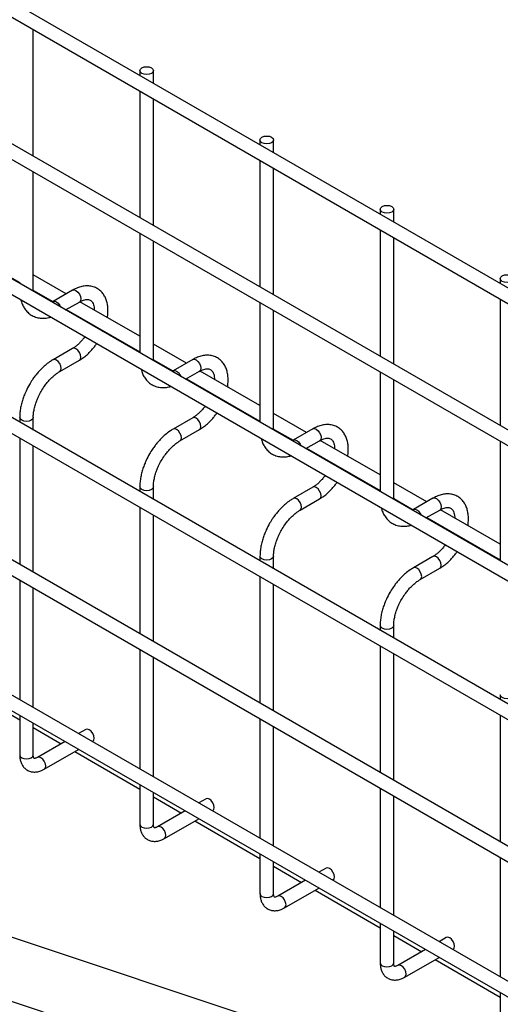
# Model space of a CAD drawing. Header units: inches. Extents: x 0.2 to 10.8, y 0.2 to 8.2.
# Tile 52 of 57: x 9.865 to 10.101, y 6.67 to 7.154. Entities that reach past the tile are written whole.
import ezdxf

# ---------------------------------------------------------------- set-up
doc = ezdxf.new("R2010")
doc.units = ezdxf.units.IN
doc.header["$MEASUREMENT"] = 0

msp = doc.modelspace()

# ---------------------------------------------------------------- linework, layer by layer
for p, q in [((10.22168, 6.95454), (8.86905, 7.7354)), ((8.86572, 7.72963), (10.21835, 6.94877)), ((10.22168, 6.88479), (8.86905, 7.66565)), ((8.86572, 7.65988), (10.21835, 6.87902)), ((8.86572, 7.59354), (10.21835, 6.81268)), ((10.14975, 6.85998), (8.93679, 7.56021)), ((10.22168, 6.75041), (8.86905, 7.53127)), ((8.86572, 7.52549), (10.21835, 6.74463)), ((10.22168, 6.68066), (8.86905, 7.46152)), ((8.86572, 7.45575), (10.21835, 6.67489)), ((8.86572, 7.3894), (10.21835, 6.60854)), ((10.14975, 6.65584), (8.93679, 7.35607)), ((9.87216, 7.08657), (9.87216, 7.14862)), ((9.92441, 7.12854), (9.92441, 7.12615)), ((9.93108, 7.1223), (9.93108, 7.12854)), ((10.17728, 6.59814), (8.59859, 7.12432)), ((9.92441, 7.11845), (9.92441, 7.05641)), ((9.93108, 7.05256), (9.93108, 7.1146)), ((10.15364, 6.5745), (8.57495, 7.10068)), ((9.98334, 7.09453), (9.98334, 7.09213)), ((9.99001, 7.08829), (9.99001, 7.09453)), ((9.98334, 7.08444), (9.98334, 7.02239)), ((9.87216, 7.02086), (9.87216, 7.07888)), ((9.99001, 7.01854), (9.99001, 7.08059)), ((10.04227, 7.06051), (10.04227, 7.05812)), ((10.04893, 7.05427), (10.04893, 7.06051)), ((9.92441, 7.04871), (9.92441, 6.99006)), ((10.04227, 7.05042), (10.04227, 6.98837)), ((9.82943, 7.04536), (9.86549, 7.02454)), ((9.93108, 6.98684), (9.93108, 7.04486)), ((10.04893, 6.98452), (10.04893, 7.04657)), ((9.88835, 7.01904), (9.87216, 7.02839)), ((10.10119, 7.02649), (10.10119, 7.0241)), ((9.87216, 7.02086), (9.87202, 7.02031)), ((9.8722, 7.02021), (9.87218, 7.02087)), ((9.87218, 7.02067), (9.88168, 7.01519)), ((9.8914, 7.0208), (9.88183, 7.01527)), ((9.88795, 7.01111), (9.89474, 7.01502)), ((9.92441, 6.99822), (9.89505, 7.01517)), ((9.98334, 7.01469), (9.98334, 6.95604)), ((10.10119, 7.0164), (10.10119, 6.95435)), ((9.88835, 7.01134), (9.92441, 6.99052)), ((9.99001, 6.95282), (9.99001, 7.01084)), ((9.90078, 7.00416), (9.90064, 7.00379)), ((9.90646, 7.00042), (9.90662, 7.00079)), ((9.8914, 6.99222), (9.88183, 6.98669)), ((9.94728, 6.98502), (9.93108, 6.99437)), ((9.88516, 6.98092), (9.89474, 6.98644)), ((9.93108, 6.98684), (9.93094, 6.98629)), ((9.93112, 6.98619), (9.9311, 6.98686)), ((9.93111, 6.98666), (9.9406, 6.98118)), ((9.95033, 6.98678), (9.94075, 6.98125)), ((9.94688, 6.97709), (9.95366, 6.98101)), ((9.98334, 6.9642), (9.95397, 6.98116)), ((10.04227, 6.98067), (10.04227, 6.92203)), ((9.94728, 6.97732), (9.98334, 6.9565)), ((10.04893, 6.9188), (10.04893, 6.97682)), ((9.95971, 6.97015), (9.95956, 6.96977)), ((9.96539, 6.96641), (9.96555, 6.96678)), ((9.86549, 6.95839), (9.86549, 6.95603)), ((9.87216, 6.95218), (9.87216, 6.95839)), ((9.95033, 6.9582), (9.94075, 6.95267)), ((10.0062, 6.951), (9.99001, 6.96035)), ((9.94409, 6.9469), (9.95366, 6.95243)), ((9.99001, 6.95282), (9.98987, 6.95227)), ((9.99005, 6.95217), (9.99003, 6.95284)), ((9.99003, 6.95264), (9.99953, 6.94716)), ((10.00925, 6.95276), (9.99968, 6.94724)), ((9.86549, 6.94834), (9.86549, 6.88629)), ((10.00581, 6.94307), (10.01259, 6.94699)), ((10.04227, 6.93019), (10.0129, 6.94714)), ((10.10119, 6.94666), (10.10119, 6.88801)), ((9.87216, 6.88244), (9.87216, 6.94449)), ((10.0062, 6.94331), (10.04227, 6.92249)), ((10.01863, 6.93613), (10.01849, 6.93575)), ((10.02432, 6.93239), (10.02447, 6.93276)), ((9.92441, 6.92437), (9.92441, 6.92202)), ((9.93108, 6.91817), (9.93108, 6.92437)), ((10.00925, 6.92418), (9.99968, 6.91866)), ((10.06513, 6.91699), (10.04893, 6.92634)), ((10.00301, 6.91288), (10.01259, 6.91841)), ((10.04893, 6.9188), (10.04879, 6.91826)), ((10.04897, 6.91815), (10.04895, 6.91882)), ((10.04896, 6.91862), (10.05845, 6.91314)), ((10.06818, 6.91875), (10.0586, 6.91322)), ((9.92441, 6.91432), (9.92441, 6.85227)), ((10.06473, 6.90906), (10.07151, 6.91297)), ((10.10119, 6.89617), (10.07182, 6.91312)), ((9.93108, 6.84842), (9.93108, 6.91047)), ((10.06513, 6.90929), (10.10119, 6.88847)), ((10.07756, 6.90211), (10.07741, 6.90174)), ((10.08324, 6.89837), (10.0834, 6.89874)), ((9.98334, 6.89036), (9.98334, 6.888)), ((9.99001, 6.88415), (9.99001, 6.89036)), ((10.06818, 6.89017), (10.0586, 6.88464)), ((10.06194, 6.87887), (10.07151, 6.88439)), ((9.98334, 6.8803), (9.98334, 6.81825)), ((9.86549, 6.87859), (9.86549, 6.81994)), ((9.87216, 6.81609), (9.87216, 6.87474)), ((9.99001, 6.8144), (9.99001, 6.87645)), ((10.04227, 6.85634), (10.04227, 6.85398)), ((10.04893, 6.85013), (10.04893, 6.85634)), ((10.04227, 6.84628), (10.04227, 6.78424)), ((9.92441, 6.84457), (9.92441, 6.78593)), ((9.93108, 6.78208), (9.93108, 6.84072)), ((10.04893, 6.78039), (10.04893, 6.84244)), ((9.83361, 6.8285), (9.86549, 6.8101)), ((10.10119, 6.82232), (10.10119, 6.81997)), ((9.86549, 6.81225), (9.86549, 6.7928)), ((10.10119, 6.81227), (10.10119, 6.75022)), ((9.87216, 6.7928), (9.87216, 6.8084)), ((9.87216, 6.80625), (9.88587, 6.79833)), ((9.98334, 6.81056), (9.98334, 6.75191)), ((9.99001, 6.74806), (9.99001, 6.80671)), ((9.89794, 6.8053), (9.8944, 6.80325)), ((9.88773, 6.7994), (9.87423, 6.79161)), ((9.90107, 6.7994), (9.90128, 6.79952)), ((9.87756, 6.78583), (9.8944, 6.79555)), ((9.89254, 6.79448), (9.92441, 6.77608)), ((9.92441, 6.77823), (9.92441, 6.75879)), ((9.93108, 6.75879), (9.93108, 6.77438)), ((10.04227, 6.77654), (10.04227, 6.71789)), ((10.04893, 6.71404), (10.04893, 6.77269)), ((9.93108, 6.77223), (9.9448, 6.76431)), ((9.95687, 6.77128), (9.95333, 6.76924)), ((9.94666, 6.76539), (9.93315, 6.75759)), ((9.95999, 6.76539), (9.9602, 6.76551)), ((9.93649, 6.75182), (9.95333, 6.76154)), ((9.95146, 6.76046), (9.98334, 6.74206)), ((9.98334, 6.74421), (9.98334, 6.72477)), ((9.99001, 6.72477), (9.99001, 6.74036)), ((10.10119, 6.74252), (10.10119, 6.68387)), ((9.99001, 6.73821), (10.00372, 6.73029)), ((10.0158, 6.73726), (10.01225, 6.73522)), ((10.00558, 6.73137), (9.99208, 6.72357)), ((10.01892, 6.73137), (10.01913, 6.73149)), ((9.99541, 6.7178), (10.01225, 6.72752)), ((10.01039, 6.72645), (10.04227, 6.70804)), ((10.04227, 6.71019), (10.04227, 6.69075)), ((10.04893, 6.69075), (10.04893, 6.70635)), ((10.04893, 6.7042), (10.06265, 6.69628)), ((10.07472, 6.70325), (10.07118, 6.7012)), ((10.06451, 6.69735), (10.051, 6.68956)), ((10.07784, 6.69735), (10.07805, 6.69747)), ((10.05434, 6.68378), (10.07118, 6.6935)), ((10.06932, 6.69243), (10.10119, 6.67403)), ((10.10119, 6.67618), (10.10119, 6.65673))]:
    msp.add_line(p, q)
at = {"flags": 128}
for points in [[(9.9301, 7.1299), (9.93083, 7.12928), (9.93108, 7.12854), (9.93083, 7.12781), (9.9301, 7.12718), (9.92902, 7.12676), (9.92775, 7.12662), (9.92647, 7.12676), (9.92539, 7.12718), (9.92467, 7.12781), (9.92441, 7.12854), (9.92467, 7.12928), (9.92539, 7.1299), (9.92647, 7.13032), (9.92775, 7.13047), (9.92902, 7.13032), (9.9301, 7.1299)], [(9.98903, 7.09589), (9.98975, 7.09526), (9.99001, 7.09453), (9.98975, 7.09379), (9.98903, 7.09316), (9.98795, 7.09275), (9.98667, 7.0926), (9.9854, 7.09275), (9.98432, 7.09316), (9.98359, 7.09379), (9.98334, 7.09453), (9.98359, 7.09526), (9.98432, 7.09589), (9.9854, 7.0963), (9.98667, 7.09645), (9.98795, 7.0963), (9.98903, 7.09589)], [(10.04796, 7.06187), (10.04868, 7.06125), (10.04893, 7.06051), (10.04868, 7.05977), (10.04796, 7.05915), (10.04687, 7.05873), (10.0456, 7.05858), (10.04432, 7.05873), (10.04324, 7.05915), (10.04252, 7.05977), (10.04227, 7.06051), (10.04252, 7.06125), (10.04324, 7.06187), (10.04432, 7.06229), (10.0456, 7.06243), (10.04687, 7.06229), (10.04796, 7.06187)], [(10.10688, 7.02785), (10.1076, 7.02723), (10.10786, 7.02649), (10.1076, 7.02576), (10.10688, 7.02513), (10.1058, 7.02471), (10.10452, 7.02457), (10.10325, 7.02471), (10.10217, 7.02513), (10.10144, 7.02576), (10.10119, 7.02649), (10.10144, 7.02723), (10.10217, 7.02785), (10.10325, 7.02827), (10.10452, 7.02842), (10.1058, 7.02827), (10.10688, 7.02785)], [(9.8914, 7.0208), (9.89217, 7.02095), (9.89307, 7.02063)], [(9.89307, 7.02063), (9.89397, 7.0199), (9.89474, 7.01887), (9.89525, 7.0177), (9.89543, 7.01655), (9.89525, 7.01561), (9.89474, 7.01502), (9.89474, 7.01502)], [(9.88184, 7.01528), (9.88259, 7.01542), (9.88349, 7.0151), (9.8844, 7.01438), (9.88516, 7.01335), (9.88556, 7.01249)], [(9.89543, 6.98797), (9.89525, 6.98912), (9.89474, 6.99029), (9.89397, 6.99133), (9.89307, 6.99205), (9.89217, 6.99237), (9.89141, 6.99222)], [(9.88349, 6.98653), (9.88259, 6.98684), (9.88183, 6.98669), (9.88182, 6.98669)], [(9.88515, 6.98091), (9.88516, 6.98092), (9.88567, 6.98151), (9.88585, 6.98244), (9.88567, 6.98359), (9.88516, 6.98477), (9.8844, 6.9858), (9.88349, 6.98653)], [(9.89474, 6.98645), (9.89525, 6.98703), (9.89543, 6.98797)], [(9.95033, 6.98678), (9.95109, 6.98693), (9.952, 6.98662)], [(9.952, 6.98662), (9.9529, 6.98589), (9.95366, 6.98486), (9.95417, 6.98368), (9.95435, 6.98253), (9.95417, 6.98159), (9.95366, 6.98101), (9.95366, 6.98101)], [(9.94076, 6.98126), (9.94152, 6.9814), (9.94242, 6.98109), (9.94332, 6.98036), (9.94409, 6.97933), (9.94449, 6.97847)], [(9.87216, 6.9584), (9.87216, 6.95839), (9.8719, 6.95765), (9.87118, 6.95703), (9.8701, 6.95661), (9.86882, 6.95647), (9.86755, 6.95661), (9.86646, 6.95703), (9.86574, 6.95765), (9.86549, 6.95839), (9.86549, 6.95839)], [(9.95435, 6.95395), (9.95417, 6.9551), (9.95366, 6.95628), (9.9529, 6.95731), (9.952, 6.95804), (9.95109, 6.95835), (9.95034, 6.95821)], [(9.94242, 6.95251), (9.94152, 6.95282), (9.94075, 6.95267), (9.94074, 6.95267)], [(9.94408, 6.9469), (9.94409, 6.9469), (9.9446, 6.94749), (9.94478, 6.94843), (9.9446, 6.94957), (9.94409, 6.95075), (9.94332, 6.95178), (9.94242, 6.95251)], [(9.95367, 6.95243), (9.95417, 6.95302), (9.95435, 6.95395)], [(10.00925, 6.95276), (10.01002, 6.95291), (10.01092, 6.9526)], [(10.01092, 6.9526), (10.01182, 6.95187), (10.01259, 6.95084), (10.0131, 6.94966), (10.01328, 6.94852), (10.0131, 6.94758), (10.01259, 6.94699), (10.01259, 6.94699)], [(9.99969, 6.94724), (10.00044, 6.94738), (10.00135, 6.94707), (10.00225, 6.94634), (10.00301, 6.94531), (10.00342, 6.94445)], [(9.93108, 6.92439), (9.93108, 6.92437), (9.93083, 6.92364), (9.9301, 6.92301), (9.92902, 6.9226), (9.92775, 6.92245), (9.92647, 6.9226), (9.92539, 6.92301), (9.92467, 6.92364), (9.92441, 6.92437), (9.92441, 6.92438)], [(10.01328, 6.91994), (10.0131, 6.92108), (10.01259, 6.92226), (10.01182, 6.92329), (10.01092, 6.92402), (10.01002, 6.92433), (10.00927, 6.92419)], [(10.00135, 6.91849), (10.00044, 6.91881), (9.99968, 6.91866), (9.99967, 6.91865)], [(10.003, 6.91288), (10.00301, 6.91288), (10.00352, 6.91347), (10.0037, 6.91441), (10.00352, 6.91555), (10.00301, 6.91673), (10.00225, 6.91776), (10.00135, 6.91849)], [(10.01259, 6.91841), (10.0131, 6.919), (10.01328, 6.91994)], [(10.06818, 6.91875), (10.06894, 6.91889), (10.06985, 6.91858)], [(10.06985, 6.91858), (10.07075, 6.91785), (10.07151, 6.91682), (10.07202, 6.91564), (10.0722, 6.9145), (10.07202, 6.91356), (10.07151, 6.91297), (10.07151, 6.91297)], [(10.05862, 6.91322), (10.05937, 6.91337), (10.06027, 6.91305), (10.06117, 6.91233), (10.06194, 6.91129), (10.06234, 6.91044)], [(9.99001, 6.89037), (9.99001, 6.89036), (9.98975, 6.88962), (9.98903, 6.889), (9.98795, 6.88858), (9.98667, 6.88843), (9.9854, 6.88858), (9.98432, 6.889), (9.98359, 6.88962), (9.98334, 6.89036), (9.98334, 6.89036)], [(10.0722, 6.88592), (10.07202, 6.88707), (10.07151, 6.88824), (10.07075, 6.88927), (10.06985, 6.89), (10.06894, 6.89032), (10.06819, 6.89017)], [(10.06027, 6.88447), (10.05937, 6.88479), (10.0586, 6.88464), (10.0586, 6.88463)], [(10.06193, 6.87886), (10.06194, 6.87887), (10.06245, 6.87945), (10.06263, 6.88039), (10.06245, 6.88154), (10.06194, 6.88272), (10.06117, 6.88375), (10.06027, 6.88447)], [(10.07152, 6.8844), (10.07202, 6.88498), (10.0722, 6.88592)], [(10.04893, 6.85635), (10.04893, 6.85634), (10.04868, 6.8556), (10.04796, 6.85498), (10.04687, 6.85456), (10.0456, 6.85442), (10.04432, 6.85456), (10.04324, 6.85498), (10.04252, 6.8556), (10.04227, 6.85634), (10.04227, 6.85634)], [(10.10786, 6.82234), (10.10786, 6.82232), (10.1076, 6.82159), (10.10688, 6.82096), (10.1058, 6.82054), (10.10452, 6.8204), (10.10325, 6.82054), (10.10217, 6.82096), (10.10144, 6.82159), (10.10119, 6.82232), (10.10119, 6.82232)], [(9.90128, 6.79952), (9.90128, 6.79952), (9.90179, 6.80011), (9.90197, 6.80105), (9.90179, 6.8022), (9.90128, 6.80337), (9.90051, 6.80441), (9.89961, 6.80513), (9.89871, 6.80545), (9.89794, 6.8053)], [(9.86549, 6.7928), (9.86574, 6.79207), (9.86646, 6.79144), (9.86755, 6.79102), (9.86882, 6.79088), (9.8701, 6.79102), (9.87118, 6.79144), (9.8719, 6.79207), (9.87216, 6.7928)], [(9.87757, 6.78584), (9.87807, 6.78642), (9.87825, 6.78736), (9.87807, 6.7885), (9.87756, 6.78968), (9.8768, 6.79071), (9.87589, 6.79144), (9.87499, 6.79175), (9.87423, 6.79161)], [(9.9602, 6.76551), (9.9602, 6.76551), (9.96071, 6.7661), (9.96089, 6.76703), (9.96071, 6.76818), (9.9602, 6.76936), (9.95944, 6.77039), (9.95854, 6.77112), (9.95763, 6.77143), (9.95687, 6.77128)], [(9.92441, 6.75879), (9.92467, 6.75805), (9.92539, 6.75743), (9.92647, 6.75701), (9.92775, 6.75686), (9.92902, 6.75701), (9.9301, 6.75743), (9.93083, 6.75805), (9.93108, 6.75879)], [(9.93649, 6.75182), (9.937, 6.7524), (9.93718, 6.75334), (9.937, 6.75449), (9.93649, 6.75566), (9.93572, 6.7567), (9.93482, 6.75742), (9.93392, 6.75774), (9.93316, 6.75759)], [(10.01913, 6.73149), (10.01913, 6.73149), (10.01964, 6.73208), (10.01982, 6.73302), (10.01964, 6.73416), (10.01913, 6.73534), (10.01836, 6.73637), (10.01746, 6.7371), (10.01656, 6.73741), (10.0158, 6.73726)], [(9.98334, 6.72477), (9.98359, 6.72403), (9.98432, 6.72341), (9.9854, 6.72299), (9.98667, 6.72284), (9.98795, 6.72299), (9.98903, 6.72341), (9.98975, 6.72403), (9.99001, 6.72477), (9.99001, 6.72477)], [(9.99542, 6.7178), (9.99592, 6.71839), (9.9961, 6.71932), (9.99592, 6.72047), (9.99541, 6.72165), (9.99465, 6.72268), (9.99374, 6.72341), (9.99284, 6.72372), (9.99209, 6.72358)], [(10.07805, 6.69747), (10.07805, 6.69747), (10.07856, 6.69806), (10.07874, 6.699), (10.07856, 6.70014), (10.07805, 6.70132), (10.07729, 6.70235), (10.07639, 6.70308), (10.07549, 6.7034), (10.07472, 6.70325)], [(10.04227, 6.69075), (10.04252, 6.69002), (10.04324, 6.68939), (10.04432, 6.68897), (10.0456, 6.68883), (10.04687, 6.68897), (10.04796, 6.68939), (10.04868, 6.69002), (10.04893, 6.69075), (10.04893, 6.69075)], [(10.05434, 6.68379), (10.05485, 6.68437), (10.05503, 6.68531), (10.05485, 6.68645), (10.05434, 6.68763), (10.05357, 6.68866), (10.05267, 6.68939), (10.05177, 6.6897), (10.05101, 6.68956)]]:
    msp.add_lwpolyline(points, dxfattribs=at)
for points, knots in [([(9.90851, 7.0074), (9.90851, 7.0074), (9.90866, 7.00817), (9.90877, 7.00968), (9.90879, 7.01191), (9.90853, 7.01406), (9.90798, 7.01611), (9.90714, 7.018), (9.90597, 7.01968), (9.90447, 7.02111), (9.90261, 7.0222), (9.90051, 7.02284), (9.89828, 7.023), (9.89603, 7.02272), (9.89376, 7.02199), (9.89221, 7.02132), (9.89145, 7.02082), (9.8914, 7.02079)], [0, 0, 0, 0, 0.0003665, 0.0696048, 0.1406115, 0.2129743, 0.2862365, 0.360081, 0.4344547, 0.5100112, 0.5884257, 0.6724964, 0.7513508, 0.8322486, 0.9140783, 0.9951952, 1, 1, 1, 1]), ([(9.86607, 7.01604), (9.86627, 7.01536), (9.86669, 7.01395), (9.86769, 7.01204), (9.86902, 7.01031), (9.87068, 7.00887), (9.87269, 7.00777), (9.87494, 7.00713), (9.87732, 7.007), (9.87922, 7.00717), (9.88034, 7.00752), (9.88066, 7.00762)], [0, 0, 0, 0, 0.106995, 0.221, 0.33597, 0.453102, 0.574944, 0.705362, 0.826691, 0.950734, 1, 1, 1, 1]), ([(9.88183, 7.01529), (9.88173, 7.01522), (9.88154, 7.0151), (9.88135, 7.01502), (9.88126, 7.01497)], [0, 0, 0, 0, 0.490578, 1, 1, 1, 1]), ([(9.89473, 7.015), (9.89503, 7.01517), (9.89577, 7.01559), (9.89685, 7.016), (9.89796, 7.01625), (9.89891, 7.01628), (9.89972, 7.01613), (9.90038, 7.01579), (9.90098, 7.01521), (9.90151, 7.01432), (9.90189, 7.01313), (9.90209, 7.01204), (9.90208, 7.01129), (9.90208, 7.01111)], [0, 0, 0, 0, 0.059799, 0.147643, 0.236682, 0.328758, 0.428876, 0.549805, 0.669101, 0.771212, 0.870686, 0.96917, 1, 1, 1, 1]), ([(9.89744, 6.99793), (9.89723, 6.99764), (9.89665, 6.99687), (9.89565, 6.9957), (9.89442, 6.99446), (9.89313, 6.99336), (9.8921, 6.99261), (9.89154, 6.99231), (9.89141, 6.99224)], [0, 0, 0, 0, 0.117823, 0.3127, 0.511282, 0.719943, 0.932578, 1, 1, 1, 1]), ([(9.89474, 6.98646), (9.8954, 6.98687), (9.89675, 6.98769), (9.8987, 6.98931), (9.90042, 6.99101), (9.90184, 6.99269), (9.90274, 6.99382), (9.90315, 6.99448), (9.90323, 6.9946)], [0, 0, 0, 0, 0.213133, 0.430294, 0.652878, 0.815344, 0.966431, 1, 1, 1, 1]), ([(9.88183, 6.98666), (9.88126, 6.98632), (9.87994, 6.98555), (9.87797, 6.984), (9.87597, 6.98215), (9.87431, 6.98033), (9.8729, 6.97857), (9.87156, 6.97671), (9.87071, 6.97531), (9.87023, 6.97452)], [0, 0, 0, 0, 0.128323, 0.298784, 0.46066, 0.614698, 0.726124, 0.844989, 1, 1, 1, 1]), ([(9.96744, 6.97338), (9.96744, 6.97339), (9.96759, 6.97416), (9.9677, 6.97567), (9.96772, 6.97789), (9.96745, 6.98004), (9.96691, 6.98209), (9.96606, 6.98398), (9.9649, 6.98567), (9.96339, 6.98709), (9.96153, 6.98819), (9.95944, 6.98882), (9.9572, 6.98898), (9.95495, 6.9887), (9.95269, 6.98797), (9.95114, 6.9873), (9.95037, 6.9868), (9.95033, 6.98677)], [0, 0, 0, 0, 0.0003665, 0.0696048, 0.1406115, 0.2129743, 0.2862365, 0.360081, 0.4344547, 0.5100112, 0.5884257, 0.6724964, 0.7513508, 0.8322486, 0.9140783, 0.9951952, 1, 1, 1, 1]), ([(9.87601, 6.97118), (9.87654, 6.97205), (9.87728, 6.97327), (9.87852, 6.97494), (9.87962, 6.97627), (9.88098, 6.97771), (9.88243, 6.97902), (9.88385, 6.98012), (9.88475, 6.98066), (9.88516, 6.9809)], [0, 0, 0, 0, 0.207316, 0.291637, 0.43019, 0.571885, 0.721362, 0.874336, 1, 1, 1, 1]), ([(9.925, 6.98203), (9.9252, 6.98134), (9.92561, 6.97993), (9.92662, 6.97802), (9.92794, 6.97629), (9.92961, 6.97485), (9.93162, 6.97375), (9.93387, 6.97311), (9.93624, 6.97298), (9.93814, 6.97316), (9.93927, 6.97351), (9.93958, 6.97361)], [0, 0, 0, 0, 0.106995, 0.221, 0.33597, 0.453102, 0.574944, 0.705362, 0.826691, 0.950734, 1, 1, 1, 1]), ([(9.94076, 6.98127), (9.94066, 6.98121), (9.94046, 6.98108), (9.94028, 6.981), (9.94019, 6.98096)], [0, 0, 0, 0, 0.490578, 1, 1, 1, 1]), ([(9.95366, 6.98098), (9.95396, 6.98115), (9.95469, 6.98158), (9.95578, 6.98198), (9.95688, 6.98224), (9.95784, 6.98227), (9.95865, 6.98211), (9.95931, 6.98177), (9.9599, 6.9812), (9.96043, 6.9803), (9.96081, 6.97912), (9.96102, 6.97802), (9.96101, 6.97727), (9.96101, 6.97709)], [0, 0, 0, 0, 0.059799, 0.147643, 0.236682, 0.328758, 0.428876, 0.549805, 0.669101, 0.771212, 0.870686, 0.96917, 1, 1, 1, 1]), ([(9.87023, 6.97452), (9.86966, 6.97347), (9.86886, 6.972), (9.86789, 6.96976), (9.86715, 6.96783), (9.86645, 6.96554), (9.86591, 6.96316), (9.86556, 6.96074), (9.86551, 6.95918), (9.86549, 6.95839)], [0, 0, 0, 0, 0.198756, 0.279713, 0.413281, 0.550739, 0.697045, 0.848476, 1, 1, 1, 1]), ([(9.87218, 6.95841), (9.87217, 6.95856), (9.87214, 6.95932), (9.8723, 6.96089), (9.8727, 6.96307), (9.87328, 6.96514), (9.87396, 6.96701), (9.8748, 6.96898), (9.87554, 6.97034), (9.87601, 6.97118)], [0, 0, 0, 0, 0.0411466, 0.2139641, 0.38259, 0.5566009, 0.6839737, 0.803506, 1, 1, 1, 1]), ([(9.95637, 6.96392), (9.95615, 6.96363), (9.95558, 6.96285), (9.95458, 6.96168), (9.95335, 6.96044), (9.95206, 6.95935), (9.95103, 6.9586), (9.95047, 6.9583), (9.95033, 6.95823)], [0, 0, 0, 0, 0.117823, 0.3127, 0.511282, 0.719943, 0.932578, 1, 1, 1, 1]), ([(9.95366, 6.95244), (9.95433, 6.95285), (9.95567, 6.95368), (9.95762, 6.9553), (9.95934, 6.95699), (9.96076, 6.95867), (9.96166, 6.9598), (9.96208, 6.96046), (9.96215, 6.96058)], [0, 0, 0, 0, 0.213133, 0.430294, 0.652878, 0.815344, 0.966431, 1, 1, 1, 1]), ([(9.94076, 6.95264), (9.94019, 6.95231), (9.93887, 6.95153), (9.9369, 6.94998), (9.9349, 6.94813), (9.93323, 6.94631), (9.93182, 6.94455), (9.93048, 6.94269), (9.92964, 6.94129), (9.92916, 6.9405)], [0, 0, 0, 0, 0.128323, 0.298784, 0.46066, 0.614698, 0.726124, 0.844989, 1, 1, 1, 1]), ([(10.02636, 6.93937), (10.02636, 6.93937), (10.02652, 6.94014), (10.02662, 6.94165), (10.02664, 6.94387), (10.02638, 6.94603), (10.02584, 6.94807), (10.02499, 6.94996), (10.02382, 6.95165), (10.02232, 6.95308), (10.02046, 6.95417), (10.01836, 6.95481), (10.01613, 6.95496), (10.01388, 6.95468), (10.01161, 6.95395), (10.01006, 6.95328), (10.0093, 6.95278), (10.00925, 6.95275)], [0, 0, 0, 0, 0.0003665, 0.0696048, 0.1406115, 0.2129743, 0.2862365, 0.360081, 0.4344547, 0.5100112, 0.5884257, 0.6724964, 0.7513508, 0.8322486, 0.9140783, 0.9951952, 1, 1, 1, 1]), ([(9.93493, 6.93717), (9.93546, 6.93803), (9.93621, 6.93925), (9.93745, 6.94092), (9.93855, 6.94226), (9.93991, 6.94369), (9.94136, 6.94501), (9.94277, 6.9461), (9.94368, 6.94664), (9.94408, 6.94688)], [0, 0, 0, 0, 0.207316, 0.291637, 0.43019, 0.571885, 0.721362, 0.874336, 1, 1, 1, 1]), ([(9.98392, 6.94801), (9.98412, 6.94733), (9.98454, 6.94592), (9.98555, 6.94401), (9.98687, 6.94228), (9.98853, 6.94083), (9.99055, 6.93973), (9.99279, 6.93909), (9.99517, 6.93896), (9.99707, 6.93914), (9.99819, 6.93949), (9.99851, 6.93959)], [0, 0, 0, 0, 0.106995, 0.221, 0.33597, 0.453102, 0.574944, 0.705362, 0.826691, 0.950734, 1, 1, 1, 1]), ([(9.99968, 6.94725), (9.99959, 6.94719), (9.99939, 6.94706), (9.99921, 6.94698), (9.99911, 6.94694)], [0, 0, 0, 0, 0.490578, 1, 1, 1, 1]), ([(10.01258, 6.94697), (10.01288, 6.94714), (10.01362, 6.94756), (10.01471, 6.94796), (10.01581, 6.94822), (10.01676, 6.94825), (10.01757, 6.94809), (10.01823, 6.94776), (10.01883, 6.94718), (10.01936, 6.94629), (10.01974, 6.9451), (10.01994, 6.94401), (10.01994, 6.94326), (10.01993, 6.94308)], [0, 0, 0, 0, 0.059799, 0.147643, 0.236682, 0.328758, 0.428876, 0.549805, 0.669101, 0.771212, 0.870686, 0.96917, 1, 1, 1, 1]), ([(9.92916, 6.9405), (9.92859, 6.93946), (9.92779, 6.93799), (9.92681, 6.93574), (9.92608, 6.93382), (9.92538, 6.93152), (9.92484, 6.92915), (9.92448, 6.92673), (9.92444, 6.92516), (9.92442, 6.92438)], [0, 0, 0, 0, 0.198756, 0.279713, 0.413281, 0.550739, 0.697045, 0.848476, 1, 1, 1, 1]), ([(9.9311, 6.92439), (9.9311, 6.92454), (9.93106, 6.92531), (9.93123, 6.92687), (9.93162, 6.92905), (9.93221, 6.93112), (9.93289, 6.93299), (9.93373, 6.93496), (9.93447, 6.93632), (9.93493, 6.93717)], [0, 0, 0, 0, 0.0411466, 0.2139641, 0.38259, 0.5566009, 0.6839737, 0.803506, 1, 1, 1, 1]), ([(10.01529, 6.9299), (10.01508, 6.92961), (10.0145, 6.92884), (10.0135, 6.92767), (10.01228, 6.92642), (10.01098, 6.92533), (10.00995, 6.92458), (10.00939, 6.92428), (10.00926, 6.92421)], [0, 0, 0, 0, 0.117823, 0.3127, 0.511282, 0.719943, 0.932578, 1, 1, 1, 1]), ([(10.01259, 6.91842), (10.01325, 6.91883), (10.0146, 6.91966), (10.01655, 6.92128), (10.01827, 6.92298), (10.01969, 6.92466), (10.02059, 6.92579), (10.021, 6.92644), (10.02108, 6.92656)], [0, 0, 0, 0, 0.2131334, 0.4302941, 0.6528785, 0.8153441, 0.9664309, 1, 1, 1, 1]), ([(9.99968, 6.91862), (9.99912, 6.91829), (9.99779, 6.91752), (9.99582, 6.91596), (9.99382, 6.91411), (9.99216, 6.91229), (9.99075, 6.91053), (9.98941, 6.90868), (9.98856, 6.90728), (9.98808, 6.90648)], [0, 0, 0, 0, 0.128323, 0.298784, 0.46066, 0.614698, 0.726124, 0.844989, 1, 1, 1, 1]), ([(10.08529, 6.90535), (10.08529, 6.90535), (10.08544, 6.90612), (10.08555, 6.90763), (10.08557, 6.90986), (10.0853, 6.91201), (10.08476, 6.91406), (10.08391, 6.91595), (10.08275, 6.91763), (10.08124, 6.91906), (10.07939, 6.92015), (10.07729, 6.92079), (10.07505, 6.92095), (10.0728, 6.92067), (10.07054, 6.91994), (10.06899, 6.91927), (10.06822, 6.91876), (10.06818, 6.91874)], [0, 0, 0, 0, 0.0003665, 0.0696048, 0.1406115, 0.2129743, 0.2862365, 0.360081, 0.4344547, 0.5100112, 0.5884257, 0.6724964, 0.7513508, 0.8322486, 0.9140783, 0.9951952, 1, 1, 1, 1]), ([(9.99386, 6.90315), (9.99439, 6.90402), (9.99513, 6.90524), (9.99637, 6.9069), (9.99747, 6.90824), (9.99883, 6.90968), (10.00028, 6.91099), (10.0017, 6.91209), (10.0026, 6.91262), (10.00301, 6.91287)], [0, 0, 0, 0, 0.207316, 0.291637, 0.43019, 0.571885, 0.721362, 0.874336, 1, 1, 1, 1]), ([(10.04285, 6.91399), (10.04305, 6.91331), (10.04347, 6.9119), (10.04447, 6.90999), (10.04579, 6.90826), (10.04746, 6.90681), (10.04947, 6.90571), (10.05172, 6.90508), (10.05409, 6.90495), (10.056, 6.90512), (10.05712, 6.90547), (10.05743, 6.90557)], [0, 0, 0, 0, 0.106995, 0.221, 0.33597, 0.453102, 0.574944, 0.705362, 0.826691, 0.950734, 1, 1, 1, 1]), ([(10.05861, 6.91324), (10.05851, 6.91317), (10.05832, 6.91305), (10.05813, 6.91296), (10.05804, 6.91292)], [0, 0, 0, 0, 0.490578, 1, 1, 1, 1]), ([(10.07151, 6.91295), (10.07181, 6.91312), (10.07254, 6.91354), (10.07363, 6.91395), (10.07473, 6.9142), (10.07569, 6.91423), (10.0765, 6.91408), (10.07716, 6.91374), (10.07776, 6.91316), (10.07829, 6.91227), (10.07866, 6.91108), (10.07887, 6.90999), (10.07886, 6.90924), (10.07886, 6.90906)], [0, 0, 0, 0, 0.059799, 0.147643, 0.236682, 0.328758, 0.428876, 0.549805, 0.669101, 0.771212, 0.870686, 0.96917, 1, 1, 1, 1]), ([(9.98808, 6.90648), (9.98751, 6.90544), (9.98671, 6.90397), (9.98574, 6.90173), (9.985, 6.8998), (9.9843, 6.89751), (9.98376, 6.89513), (9.98341, 6.89271), (9.98336, 6.89114), (9.98334, 6.89036)], [0, 0, 0, 0, 0.198756, 0.279713, 0.413281, 0.550739, 0.697045, 0.848476, 1, 1, 1, 1]), ([(9.99003, 6.89037), (9.99002, 6.89052), (9.98999, 6.89129), (9.99016, 6.89286), (9.99055, 6.89503), (9.99113, 6.89711), (9.99182, 6.89898), (9.99266, 6.90094), (9.9934, 6.9023), (9.99386, 6.90315)], [0, 0, 0, 0, 0.041147, 0.213964, 0.38259, 0.556601, 0.683974, 0.803506, 1, 1, 1, 1]), ([(10.07422, 6.89588), (10.074, 6.89559), (10.07343, 6.89482), (10.07243, 6.89365), (10.0712, 6.8924), (10.06991, 6.89131), (10.06888, 6.89056), (10.06832, 6.89026), (10.06819, 6.89019)], [0, 0, 0, 0, 0.117823, 0.3127, 0.511282, 0.719943, 0.932578, 1, 1, 1, 1]), ([(10.07151, 6.8844), (10.07218, 6.88481), (10.07352, 6.88564), (10.07547, 6.88726), (10.07719, 6.88896), (10.07861, 6.89064), (10.07951, 6.89177), (10.07993, 6.89243), (10.08, 6.89254)], [0, 0, 0, 0, 0.2131334, 0.4302941, 0.6528785, 0.8153441, 0.9664309, 1, 1, 1, 1]), ([(10.05861, 6.88461), (10.05804, 6.88427), (10.05672, 6.8835), (10.05475, 6.88195), (10.05275, 6.8801), (10.05108, 6.87827), (10.04967, 6.87651), (10.04833, 6.87466), (10.04749, 6.87326), (10.04701, 6.87247)], [0, 0, 0, 0, 0.128323, 0.298784, 0.46066, 0.614698, 0.726124, 0.844989, 1, 1, 1, 1]), ([(10.05278, 6.86913), (10.05331, 6.87), (10.05406, 6.87122), (10.0553, 6.87288), (10.0564, 6.87422), (10.05776, 6.87566), (10.05921, 6.87697), (10.06062, 6.87807), (10.06153, 6.87861), (10.06194, 6.87885)], [0, 0, 0, 0, 0.207316, 0.291637, 0.43019, 0.571885, 0.721362, 0.874336, 1, 1, 1, 1]), ([(10.04701, 6.87247), (10.04644, 6.87142), (10.04564, 6.86995), (10.04466, 6.86771), (10.04393, 6.86578), (10.04323, 6.86349), (10.04269, 6.86111), (10.04233, 6.85869), (10.04229, 6.85713), (10.04227, 6.85634)], [0, 0, 0, 0, 0.198756, 0.279713, 0.413281, 0.550739, 0.697045, 0.848476, 1, 1, 1, 1]), ([(10.04895, 6.85636), (10.04895, 6.8565), (10.04891, 6.85727), (10.04908, 6.85884), (10.04947, 6.86102), (10.05006, 6.86309), (10.05074, 6.86496), (10.05158, 6.86693), (10.05232, 6.86829), (10.05278, 6.86913)], [0, 0, 0, 0, 0.041147, 0.213964, 0.38259, 0.556601, 0.683974, 0.803506, 1, 1, 1, 1]), ([(9.8655, 6.7928), (9.86551, 6.79225), (9.86555, 6.7911), (9.86594, 6.78946), (9.86663, 6.78788), (9.86765, 6.78649), (9.86903, 6.78536), (9.87069, 6.78463), (9.87253, 6.78435), (9.8744, 6.78453), (9.8761, 6.78504), (9.87712, 6.78562), (9.87755, 6.78586)], [0, 0, 0, 0, 0.089595, 0.187239, 0.286003, 0.385606, 0.4876, 0.595684, 0.700684, 0.809438, 0.920368, 1, 1, 1, 1]), ([(9.87423, 6.79162), (9.87418, 6.79159), (9.87387, 6.79139), (9.87339, 6.79121), (9.87288, 6.79108), (9.87259, 6.79109), (9.87255, 6.79112), (9.87256, 6.79108), (9.87235, 6.79141), (9.87218, 6.792), (9.87217, 6.79257), (9.87217, 6.79282)], [0, 0, 0, 0, 0.01929, 0.122363, 0.227062, 0.337639, 0.465827, 0.658148, 0.793212, 0.907521, 1, 1, 1, 1]), ([(9.92442, 6.75879), (9.92444, 6.75824), (9.92448, 6.75709), (9.92487, 6.75544), (9.92555, 6.75387), (9.92658, 6.75247), (9.92796, 6.75134), (9.92962, 6.75061), (9.93145, 6.75033), (9.93333, 6.75052), (9.93502, 6.75102), (9.93605, 6.7516), (9.93648, 6.75185)], [0, 0, 0, 0, 0.089595, 0.187239, 0.286003, 0.385606, 0.4876, 0.595684, 0.700684, 0.809438, 0.920368, 1, 1, 1, 1]), ([(9.93316, 6.7576), (9.93311, 6.75757), (9.9328, 6.75737), (9.93232, 6.75719), (9.9318, 6.75706), (9.93151, 6.75708), (9.93147, 6.75711), (9.93149, 6.75706), (9.93128, 6.7574), (9.93111, 6.75799), (9.9311, 6.75855), (9.93109, 6.7588)], [0, 0, 0, 0, 0.01929, 0.122363, 0.227062, 0.337639, 0.465827, 0.658148, 0.793212, 0.907521, 1, 1, 1, 1]), ([(9.98335, 6.72477), (9.98337, 6.72422), (9.9834, 6.72307), (9.98379, 6.72142), (9.98448, 6.71985), (9.9855, 6.71846), (9.98688, 6.71732), (9.98854, 6.71659), (9.99038, 6.71631), (9.99225, 6.7165), (9.99395, 6.71701), (9.99498, 6.71759), (9.9954, 6.71783)], [0, 0, 0, 0, 0.089595, 0.187239, 0.286003, 0.385606, 0.4876, 0.595684, 0.700684, 0.809438, 0.920368, 1, 1, 1, 1]), ([(9.99208, 6.72359), (9.99203, 6.72355), (9.99173, 6.72335), (9.99124, 6.72317), (9.99073, 6.72304), (9.99044, 6.72306), (9.9904, 6.72309), (9.99041, 6.72304), (9.99021, 6.72338), (9.99004, 6.72397), (9.99002, 6.72453), (9.99002, 6.72478)], [0, 0, 0, 0, 0.01929, 0.122363, 0.227062, 0.337639, 0.465827, 0.658148, 0.793212, 0.907521, 1, 1, 1, 1]), ([(10.04227, 6.69075), (10.04229, 6.6902), (10.04233, 6.68905), (10.04272, 6.68741), (10.0434, 6.68583), (10.04443, 6.68444), (10.04581, 6.68331), (10.04747, 6.68257), (10.0493, 6.6823), (10.05118, 6.68248), (10.05288, 6.68299), (10.0539, 6.68357), (10.05433, 6.68381)], [0, 0, 0, 0, 0.089595, 0.187239, 0.286003, 0.385606, 0.4876, 0.595684, 0.700684, 0.809438, 0.920368, 1, 1, 1, 1]), ([(10.05101, 6.68957), (10.05096, 6.68954), (10.05065, 6.68934), (10.05017, 6.68916), (10.04965, 6.68903), (10.04937, 6.68904), (10.04932, 6.68907), (10.04934, 6.68902), (10.04913, 6.68936), (10.04896, 6.68995), (10.04895, 6.69051), (10.04894, 6.69076)], [0, 0, 0, 0, 0.01929, 0.122363, 0.227062, 0.337639, 0.465827, 0.658148, 0.793212, 0.907521, 1, 1, 1, 1])]:
    msp.add_open_spline(points, degree=3, knots=knots)

doc.saveas('drawing.dxf')
